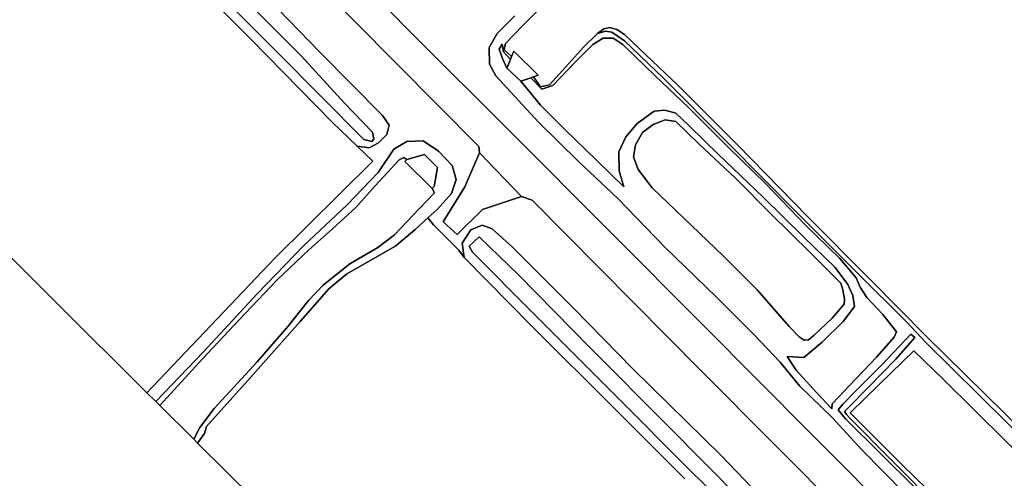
# Model space of a CAD drawing. Extents: x -26035517 to 31750492, y -9237385 to 8160032.
# Tile 175 of 256: x 14949118 to 15106745, y 5605418 to 5678786. Entities that reach past the tile are written whole.
import ezdxf

# ---------------------------------------------------------------- set-up
doc = ezdxf.new("R2010")
doc.units = 0
doc.layers.add('T-25', color=7, linetype='CONTINUOUS')

msp = doc.modelspace()

# ---------------------------------------------------------------- linework, layer by layer
at = {"layer": 'T-25', "color": 9}
for points in [[(15081245, 5599445, 6733), (15058217, 5622634, 6730), (15031145, 5649937, 6733), (15029478, 5650487, 6727), (15022704, 5657488, 6740), (15022639, 5658493, 6737), (15002760, 5678511, 6717), (14983362, 5697916, 6530), (14974070, 5707134, 6437), (14969071, 5711599, 6333), (14964327, 5715373, 6217), (14958957, 5719068, 6137), (14953883, 5721851, 6017), (14948452, 5724781, 5933), (14944046, 5726698, 5823), (14935561, 5730107, 5673), (14925244, 5734126, 5597), (14914722, 5738257, 5597), (14897154, 5744345, 5623), (14880139, 5750061, 5657), (14863107, 5755774, 5600)], [(15090581, 5597696, 6763), (15075654, 5612686, 6797), (15058707, 5629741, 6817), (15043388, 5645136, 6793), (15027772, 5660732, 6717), (15011819, 5676611, 6707), (15000195, 5688491, 6717), (14999278, 5690569, 6733), (14998898, 5692863, 6720), (14999025, 5694960, 6693), (14999708, 5696670, 6643), (15001336, 5698632, 6650), (15004933, 5702134, 6483), (15010221, 5707427, 6330), (15012848, 5710348, 6323), (15014335, 5712467, 6330), (15015639, 5715187, 6337), (15016394, 5717727, 6383), (15016979, 5721214, 6430), (15016874, 5724557, 6460), (15016334, 5728613, 6500), (15015340, 5732861, 6457)], [(14948452, 5724781, 5933), (14953883, 5721851, 6017), (14958957, 5719068, 6137), (14964327, 5715373, 6217), (14969071, 5711599, 6333), (14974070, 5707134, 6437), (14983362, 5697916, 6530), (15002760, 5678511, 6717), (15022639, 5658493, 6737), (15022704, 5657488, 6740), (15022704, 5657488, 6740), (15020403, 5652022, 6557), (15016887, 5646473, 6033), (15019176, 5644406, 6013), (15023190, 5648427, 6477), (15029478, 5650487, 6727), (15031145, 5649937, 6733), (15058217, 5622634, 6730), (15081245, 5599445, 6733)], [(14983362, 5697916, 6530), (15002760, 5678511, 6717), (15022639, 5658493, 6737), (15022704, 5657488, 6740), (15029478, 5650487, 6727), (15031145, 5649937, 6733), (15058217, 5622634, 6730), (15081245, 5599445, 6733)], [(15000195, 5688491, 6717), (15011819, 5676611, 6707), (15027772, 5660732, 6717), (15043388, 5645136, 6793), (15058707, 5629741, 6817), (15075654, 5612686, 6797), (15090581, 5597696, 6763)], [(15090581, 5597696, 6763), (15075654, 5612686, 6797), (15058707, 5629741, 6817), (15043388, 5645136, 6793), (15027772, 5660732, 6717), (15011819, 5676611, 6707), (15000195, 5688491, 6717)], [(15072300, 5597727, 6327), (15061407, 5609041, 6343), (15047288, 5622955, 6317), (15037848, 5632560, 6417), (15028009, 5642385, 6463), (15024752, 5645340, 6407), (15023182, 5645919, 6223), (15021366, 5645180, 6077), (15019945, 5643053, 5870), (15020267, 5640736, 5717), (15019444, 5641892, 5863), (15015388, 5645981, 5850), (15014472, 5647088, 5897), (15015942, 5648435, 6043), (15018248, 5650980, 6313), (15019019, 5653232, 6457), (15018347, 5655481, 6523), (15016173, 5657756, 6450), (15013730, 5659386, 6430), (15011108, 5659308, 6027), (15009031, 5658068, 5757), (15006495, 5654348, 5493), (15001548, 5649176, 5520), (14994566, 5642596, 5520), (14987147, 5634922, 5543), (14978553, 5625675, 5587), (14970929, 5617685, 5523), (14969494, 5619108, 5690), (14990005, 5640669, 5707), (15005643, 5656156, 5693), (15003136, 5658556, 5691), (15005046, 5658266, 5680), (15006542, 5659079, 5693), (15007874, 5660402, 5830), (15008265, 5661916, 6253), (15007217, 5663474, 6500), (14997244, 5673554, 6403), (14987065, 5684061, 6463)], [(15034859, 5683038, 4857), (15029611, 5677817, 4867), (15026914, 5675000, 4867), (15026682, 5673988, 4867), (15027854, 5672900, 4867), (15027670, 5672444, 5493), (15026574, 5673667, 5530), (15026343, 5674894, 5573), (15025856, 5674097, 5613), (15026413, 5672588, 5617), (15027102, 5671039, 5510), (15029368, 5668953, 5510), (15031110, 5666808, 5700), (15032475, 5665119, 5877), (15036441, 5661144, 5923), (15041491, 5656243, 5943), (15045845, 5652033, 5900), (15045063, 5654621, 5833), (15045038, 5657622, 5817), (15046142, 5660040, 5747), (15047989, 5662170, 5650), (15050697, 5664131, 5530), (15052373, 5664336, 5400), (15054177, 5663829, 5330), (15056283, 5661826, 5303), (15060959, 5657291, 5273), (15068159, 5650400, 5213), (15074580, 5644053, 5270), (15079643, 5639122, 5353), (15081686, 5636419, 5470), (15082485, 5634642, 5693), (15082787, 5632929, 5813), (15080971, 5630497, 5827), (15077573, 5627211, 5933), (15074664, 5624761, 5923), (15071966, 5624880, 6100), (15073437, 5622727, 6123), (15076685, 5619163, 6133), (15079148, 5616553, 6050), (15079171, 5617341, 5950), (15082002, 5620298, 5897), (15086314, 5624826, 5840), (15089093, 5627998, 5817), (15089509, 5628867, 5763), (15087295, 5631613, 5717), (15084761, 5634331, 5617), (15083658, 5636006, 5537), (15083026, 5637514, 5347), (15080396, 5640605, 5253), (15074863, 5645960, 5217), (15068520, 5652587, 5223), (15062601, 5658365, 5240), (15056183, 5664719, 5230), (15050849, 5669820, 5253), (15045686, 5674805, 5363), (15044132, 5675855, 5390), (15042522, 5675850, 5470), (15040859, 5674818, 5577), (15038034, 5672008, 5697), (15034463, 5668283, 5730), (15032712, 5667685, 5633), (15030960, 5669507, 5540), (15031371, 5669649, 4867), (15032470, 5668045, 4867), (15033959, 5668391, 4867), (15036029, 5670635, 4867), (15039376, 5674380, 4867), (15041612, 5676605, 4867), (15042906, 5676970, 5087), (15043908, 5676800, 5107), (15045956, 5675427, 5110), (15052163, 5669407, 5090), (15062540, 5659040, 5070), (15073571, 5647906, 5070), (15083267, 5638255, 5110), (15091032, 5630482, 5123), (15094281, 5627015, 5130), (15102484, 5618954, 5067), (15112333, 5609231, 5070)], [(15034859, 5683038, 4857), (15029611, 5677817, 4867), (15026914, 5675000, 4867), (15026682, 5673988, 4867), (15027854, 5672900, 4867), (15027670, 5672444, 5493), (15026574, 5673667, 5530), (15026343, 5674894, 5573), (15025856, 5674097, 5613), (15026413, 5672588, 5617), (15027102, 5671039, 5510), (15029368, 5668953, 5510), (15031110, 5666808, 5700), (15032475, 5665119, 5877), (15036441, 5661144, 5923), (15041491, 5656243, 5943), (15045845, 5652033, 5900), (15045063, 5654621, 5833), (15045038, 5657622, 5817), (15046142, 5660040, 5747), (15047989, 5662170, 5650), (15050697, 5664131, 5530), (15052373, 5664336, 5400), (15054177, 5663829, 5330), (15056283, 5661826, 5303), (15060959, 5657291, 5273), (15068159, 5650400, 5213), (15074580, 5644053, 5270), (15079643, 5639122, 5353), (15081686, 5636419, 5470), (15082485, 5634642, 5693), (15082787, 5632929, 5813), (15080971, 5630497, 5827), (15077573, 5627211, 5933), (15074664, 5624761, 5923), (15071966, 5624880, 6100), (15073437, 5622727, 6123), (15076685, 5619163, 6133), (15079148, 5616553, 6050), (15079171, 5617341, 5950), (15082002, 5620298, 5897), (15086314, 5624826, 5840), (15089093, 5627998, 5817), (15089509, 5628867, 5763), (15087295, 5631613, 5717), (15084761, 5634331, 5617), (15083658, 5636006, 5537), (15083026, 5637514, 5347), (15080396, 5640605, 5253), (15074863, 5645960, 5217), (15068520, 5652587, 5223), (15062601, 5658365, 5240), (15056183, 5664719, 5230), (15050849, 5669820, 5253), (15045686, 5674805, 5363), (15044132, 5675855, 5390), (15042522, 5675850, 5470), (15040859, 5674818, 5577), (15038034, 5672008, 5697), (15034463, 5668283, 5730), (15032712, 5667685, 5633), (15030960, 5669507, 5540), (15031371, 5669649, 4867), (15032470, 5668045, 4867), (15033959, 5668391, 4867), (15036029, 5670635, 4867), (15039376, 5674380, 4867), (15041612, 5676605, 4867), (15042906, 5676970, 5087), (15043908, 5676800, 5107), (15045956, 5675427, 5110), (15052163, 5669407, 5090), (15062540, 5659040, 5070), (15073571, 5647906, 5070), (15083267, 5638255, 5110), (15091032, 5630482, 5123), (15094281, 5627015, 5130), (15102484, 5618954, 5067), (15112333, 5609231, 5070)], [(15106777, 5615854, 4867), (15094289, 5628102, 4867), (15085162, 5637355, 4867), (15075214, 5647282, 4873), (15064046, 5658747, 4867), (15054524, 5668266, 4867), (15049377, 5673161, 4867), (15045935, 5676435, 4867), (15044721, 5677200, 4867), (15043568, 5677564, 4867), (15042621, 5677347, 4867), (15041612, 5676605, 4867), (15039376, 5674380, 4867), (15036029, 5670635, 4867), (15033959, 5668391, 4867), (15032470, 5668045, 4867), (15031371, 5669649, 4867), (15032124, 5669911, 5500), (15028206, 5673771, 5500), (15027854, 5672900, 4867), (15026682, 5673988, 4867), (15026914, 5675000, 4867), (15029611, 5677817, 4867), (15034859, 5683038, 4857)], [(15028386, 5679397, 6203), (15025582, 5676570, 6310), (15024292, 5674324, 6353), (15024328, 5671677, 6417), (15025353, 5669796, 6487), (15028998, 5665855, 6510), (15032221, 5662356, 6497), (15038570, 5656118, 6493), (15044877, 5650188, 6523), (15052370, 5642449, 6530), (15060677, 5634399, 6530), (15066687, 5628379, 6510), (15070856, 5624004, 6527), (15074035, 5620183, 6557), (15079165, 5615120, 6563), (15083953, 5609967, 6560), (15090795, 5602990, 6543)], [(15090795, 5602990, 6543), (15083953, 5609967, 6560), (15079165, 5615120, 6563), (15074035, 5620183, 6557), (15070856, 5624004, 6527), (15066687, 5628379, 6510), (15060677, 5634399, 6530), (15052370, 5642449, 6530), (15044877, 5650188, 6523), (15038570, 5656118, 6493), (15032221, 5662356, 6497), (15028998, 5665855, 6510), (15025353, 5669796, 6487), (15024328, 5671677, 6417), (15024292, 5674324, 6353), (15025582, 5676570, 6310), (15028386, 5679397, 6203)], [(15090795, 5602990, 6543), (15083953, 5609967, 6560), (15079165, 5615120, 6563), (15074035, 5620183, 6557), (15070856, 5624004, 6527), (15066687, 5628379, 6510), (15060677, 5634399, 6530), (15052370, 5642449, 6530), (15044877, 5650188, 6523), (15038570, 5656118, 6493), (15032221, 5662356, 6497), (15028998, 5665855, 6510), (15025353, 5669796, 6487), (15024328, 5671677, 6417), (15024292, 5674324, 6353), (15025582, 5676570, 6310), (15028386, 5679397, 6203)], [(15041612, 5676605, 4867), (15042621, 5677347, 4867), (15043568, 5677564, 4867), (15044721, 5677200, 4867), (15045935, 5676435, 4867), (15049377, 5673161, 4867), (15054524, 5668266, 4867), (15064046, 5658747, 4867), (15075214, 5647282, 4873), (15085162, 5637355, 4867), (15094289, 5628102, 4867), (15106777, 5615854, 4867), (15115845, 5606810, 4867), (15127677, 5594695, 4867), (15140271, 5582002, 4867), (15151959, 5570106, 4867), (15159929, 5561940, 4867), (15166926, 5554129, 4867), (15179605, 5540325, 4867), (15187993, 5530727, 4867), (15196794, 5521770, 4867), (15209406, 5508917, 4867), (15219540, 5498528, 4867)], [(15112333, 5609231, 5070), (15102484, 5618954, 5067), (15094281, 5627015, 5130), (15091032, 5630482, 5123), (15083267, 5638255, 5110), (15073571, 5647906, 5070), (15062540, 5659040, 5070), (15052163, 5669407, 5090), (15045956, 5675427, 5110), (15043908, 5676800, 5107), (15042906, 5676970, 5087), (15041612, 5676605, 4867), (15042621, 5677347, 4867), (15043568, 5677564, 4867), (15044721, 5677200, 4867), (15045935, 5676435, 4867), (15049377, 5673161, 4867), (15054524, 5668266, 4867), (15064046, 5658747, 4867), (15075214, 5647282, 4873), (15085162, 5637355, 4867), (15094289, 5628102, 4867), (15106777, 5615854, 4867)], [(15041612, 5676605, 4867), (15042906, 5676970, 5087), (15043908, 5676800, 5107), (15045956, 5675427, 5110), (15052163, 5669407, 5090), (15062540, 5659040, 5070), (15073571, 5647906, 5070), (15083267, 5638255, 5110), (15091032, 5630482, 5123), (15094281, 5627015, 5130), (15102484, 5618954, 5067), (15112333, 5609231, 5070), (15121868, 5599498, 5090)], [(15031371, 5669649, 4867), (15032124, 5669911, 5500), (15028206, 5673771, 5500), (15027854, 5672900, 4867), (15027670, 5672444, 5493), (15027102, 5671039, 5510), (15029368, 5668953, 5510), (15030960, 5669507, 5540), (15031371, 5669649, 4867)], [(15022704, 5657488, 6740), (15020403, 5652022, 6557), (15016887, 5646473, 6033), (15019176, 5644406, 6013), (15023190, 5648427, 6477), (15029478, 5650487, 6727)], [(15015158, 5651794, 5840), (15010754, 5656098, 6097), (15011088, 5656438, 4787), (15013933, 5657200, 5897), (15016024, 5655157, 5837), (15015479, 5652127, 5840), (15015158, 5651794, 5840)], [(14991239, 5597533, 5647), (14977608, 5611058, 5520), (14978692, 5612565, 5500), (14979031, 5613719, 5487), (14986076, 5621522, 5513), (14993998, 5630493, 5577), (14998583, 5635734, 5527), (15001492, 5638124, 5563), (15004683, 5639956, 5577), (15009339, 5642607, 5607), (15012417, 5645204, 5693), (15014472, 5647088, 5897), (15015388, 5645981, 5850), (15019444, 5641892, 5863), (15020267, 5640736, 5717), (15031029, 5629827, 5730), (15044439, 5616487, 5773), (15055602, 5605312, 5800)], [(15015388, 5645981, 5850), (15019444, 5641892, 5863)], [(15055602, 5605312, 5800), (15044439, 5616487, 5773), (15031029, 5629827, 5730), (15020267, 5640736, 5717), (15019945, 5643053, 5870), (15021366, 5645180, 6077), (15023182, 5645919, 6223), (15024752, 5645340, 6407), (15028009, 5642385, 6463), (15037848, 5632560, 6417), (15047288, 5622955, 6317), (15061407, 5609041, 6343), (15072300, 5597727, 6327)], [(15055602, 5605312, 5800), (15044439, 5616487, 5773), (15031029, 5629827, 5730), (15020267, 5640736, 5717), (15019945, 5643053, 5870), (15021366, 5645180, 6077), (15023182, 5645919, 6223), (15024752, 5645340, 6407), (15028009, 5642385, 6463), (15037848, 5632560, 6417), (15047288, 5622955, 6317), (15061407, 5609041, 6343), (15072300, 5597727, 6327)], [(15064727, 5601867, 4780), (15052810, 5613879, 4777), (15040477, 5626241, 4780), (15028950, 5637943, 4780), (15022702, 5644060, 4780), (15021087, 5642575, 4780), (15021597, 5641578, 4780), (15031321, 5631822, 4780), (15044559, 5618586, 4780), (15056326, 5606790, 4780), (15063235, 5600071, 4780)], [(15063235, 5600071, 4780), (15056326, 5606790, 4780), (15044559, 5618586, 4780), (15031321, 5631822, 4780), (15021597, 5641578, 4780), (15021087, 5642575, 4780), (15022702, 5644060, 4780), (15028950, 5637943, 4780), (15040477, 5626241, 4780), (15052810, 5613879, 4777), (15064727, 5601867, 4780)], [(15064727, 5601867, 4780), (15052810, 5613879, 4777), (15040477, 5626241, 4780), (15028950, 5637943, 4780), (15022702, 5644060, 4780), (15021087, 5642575, 4780), (15021597, 5641578, 4780), (15031321, 5631822, 4780), (15044559, 5618586, 4780), (15056326, 5606790, 4780), (15063235, 5600071, 4780)], [(15118990, 5599264, 5983), (15107079, 5611248, 5923), (15096944, 5621289, 5937), (15092257, 5625826, 5890), (15086696, 5620410, 5847), (15082069, 5615904, 5783), (15090518, 5607481, 5897), (15102233, 5596070, 5947)], [(15118990, 5599264, 5983), (15107079, 5611248, 5923), (15096944, 5621289, 5937), (15092257, 5625826, 5890), (15086696, 5620410, 5847), (15082069, 5615904, 5783), (15090518, 5607481, 5897), (15102233, 5596070, 5947)]]:
    msp.add_polyline3d(points, dxfattribs=at)
for points in [[(14907643, 5680981, 5047), (14922775, 5696605, 5003), (14936460, 5710361, 5097), (14942346, 5716046, 5113), (14944365, 5717871, 5283), (14948698, 5713597, 5287), (14952038, 5710029, 5252), (14955662, 5706157, 5213), (14967464, 5694396, 5297), (14976338, 5685501, 5310), (14986071, 5675708, 5633), (14999199, 5662323, 5687), (15003136, 5658556, 5691), (15005643, 5656156, 5693), (14990005, 5640669, 5707), (14969494, 5619108, 5690), (14940336, 5648039, 5623), (14907643, 5680981, 5047)], [(14978934, 5692933, 6420), (14987065, 5684061, 6463), (14997244, 5673554, 6403), (15007217, 5663474, 6500), (15008265, 5661916, 6253), (15007874, 5660402, 5830), (15006542, 5659079, 5693), (15005046, 5658266, 5680), (15003136, 5658556, 5691), (14999199, 5662323, 5687), (14986071, 5675708, 5633), (14976338, 5685501, 5310), (14967464, 5694396, 5297), (14955662, 5706157, 5213), (14952038, 5710029, 5252), (14950974, 5712194, 5323), (14952036, 5713552, 5550), (14954175, 5715062, 5903), (14956321, 5714346, 6073), (14960556, 5711040, 6183), (14969968, 5702135, 6337), (14978934, 5692933, 6420)], [(14978934, 5692933, 6420), (14987065, 5684061, 6463), (14997244, 5673554, 6403), (15007217, 5663474, 6500), (15008265, 5661916, 6253), (15007874, 5660402, 5830), (15006542, 5659079, 5693), (15005046, 5658266, 5680), (15003136, 5658556, 5691), (14999199, 5662323, 5687), (14986071, 5675708, 5633), (14976338, 5685501, 5310), (14967464, 5694396, 5297), (14955662, 5706157, 5213), (14952038, 5710029, 5252), (14950974, 5712194, 5323), (14952036, 5713552, 5550), (14954175, 5715062, 5903), (14956321, 5714346, 6073), (14960556, 5711040, 6183), (14969968, 5702135, 6337), (14978934, 5692933, 6420)], [(14954064, 5712816, 4530), (14952470, 5711628, 4530), (14961606, 5702447, 4530), (14977152, 5686863, 4530), (14990488, 5673421, 4640), (15004204, 5659615, 4640), (15005499, 5659303, 4640), (15005803, 5659676, 4640), (15005599, 5660786, 4640), (15001127, 5665458, 4640), (14994224, 5672977, 4640), (14986105, 5681049, 4640), (14978445, 5688489, 4530), (14966067, 5700785, 4530), (14954064, 5712816, 4530)], [(14954064, 5712816, 4530), (14966067, 5700785, 4530), (14978445, 5688489, 4530), (14986105, 5681049, 4640), (14994224, 5672977, 4640), (15001127, 5665458, 4640), (15005599, 5660786, 4640), (15005803, 5659676, 4640), (15005499, 5659303, 4640), (15004204, 5659615, 4640), (14990488, 5673421, 4640), (14977152, 5686863, 4530), (14961606, 5702447, 4530), (14952470, 5711628, 4530), (14954064, 5712816, 4530)], [(14954064, 5712816, 4530), (14952470, 5711628, 4530), (14961606, 5702447, 4530), (14977152, 5686863, 4530), (14990488, 5673421, 4640), (15004204, 5659615, 4640), (15005499, 5659303, 4640), (15005803, 5659676, 4640), (15005599, 5660786, 4640), (15001127, 5665458, 4640), (14994224, 5672977, 4640), (14986105, 5681049, 4640), (14978445, 5688489, 4530), (14966067, 5700785, 4530), (14954064, 5712816, 4530)], [(15027102, 5671039, 5510), (15026413, 5672588, 5617), (15025856, 5674097, 5613), (15026343, 5674894, 5573), (15026574, 5673667, 5530), (15027670, 5672444, 5493), (15027102, 5671039, 5510)], [(15071966, 5624880, 6100), (15074664, 5624761, 5923), (15077573, 5627211, 5933), (15080971, 5630497, 5827), (15082787, 5632929, 5813), (15082485, 5634642, 5693), (15081686, 5636419, 5470), (15079643, 5639122, 5353), (15074580, 5644053, 5270), (15068159, 5650400, 5213), (15060959, 5657291, 5273), (15056283, 5661826, 5303), (15054177, 5663829, 5330), (15052373, 5664336, 5400), (15050697, 5664131, 5530), (15047989, 5662170, 5650), (15046142, 5660040, 5747), (15045038, 5657622, 5817), (15045063, 5654621, 5833), (15045845, 5652033, 5900), (15041491, 5656243, 5943), (15036441, 5661144, 5923), (15032475, 5665119, 5877), (15031110, 5666808, 5700), (15029368, 5668953, 5510), (15030960, 5669507, 5540), (15032712, 5667685, 5633), (15034463, 5668283, 5730), (15038034, 5672008, 5697), (15040859, 5674818, 5577), (15042522, 5675850, 5470), (15044132, 5675855, 5390), (15045686, 5674805, 5363), (15050849, 5669820, 5253), (15056183, 5664719, 5230), (15062601, 5658365, 5240), (15068520, 5652587, 5223), (15074863, 5645960, 5217), (15080396, 5640605, 5253), (15083026, 5637514, 5347), (15083658, 5636006, 5537), (15084761, 5634331, 5617), (15087295, 5631613, 5717), (15089509, 5628867, 5763), (15089093, 5627998, 5817), (15086314, 5624826, 5840), (15082002, 5620298, 5897), (15079171, 5617341, 5950), (15079148, 5616553, 6050), (15076685, 5619163, 6133), (15073437, 5622727, 6123), (15071966, 5624880, 6100)], [(15027102, 5671039, 5510), (15027670, 5672444, 5493), (15027854, 5672900, 4867), (15028206, 5673771, 5500), (15032124, 5669911, 5500), (15031371, 5669649, 4867), (15030960, 5669507, 5540), (15029368, 5668953, 5510), (15027102, 5671039, 5510)], [(15063727, 5653420, 4833), (15069303, 5647766, 4877), (15075729, 5641469, 4877), (15080580, 5636620, 4877), (15080920, 5635556, 4877), (15081184, 5634072, 4877), (15081107, 5633271, 4877), (15079161, 5631051, 4873), (15076327, 5628295, 4873), (15075375, 5627545, 4873), (15074731, 5627526, 4873), (15073911, 5628076, 4873), (15072314, 5629729, 4873), (15067155, 5635570, 4873), (15061759, 5641007, 4883), (15055467, 5647043, 4883), (15050349, 5651912, 4883), (15048145, 5654827, 4883), (15047368, 5656855, 4883), (15047685, 5658793, 4883), (15048843, 5660760, 4883), (15050546, 5662043, 4883), (15052428, 5662769, 4883), (15054146, 5662515, 4833), (15057915, 5658884, 4833), (15063727, 5653420, 4833)], [(15073911, 5628076, 4873), (15074731, 5627526, 4873), (15075375, 5627545, 4873), (15076327, 5628295, 4873), (15079161, 5631051, 4873), (15081107, 5633271, 4877), (15081184, 5634072, 4877), (15080920, 5635556, 4877), (15080580, 5636620, 4877), (15075729, 5641469, 4877), (15069303, 5647766, 4877), (15063727, 5653420, 4833), (15057915, 5658884, 4833), (15054146, 5662515, 4833), (15052428, 5662769, 4883), (15050546, 5662043, 4883), (15048843, 5660760, 4883), (15047685, 5658793, 4883), (15047368, 5656855, 4883), (15048145, 5654827, 4883), (15050349, 5651912, 4883), (15055467, 5647043, 4883), (15061759, 5641007, 4883), (15067155, 5635570, 4873), (15072314, 5629729, 4873), (15073911, 5628076, 4873)], [(15073911, 5628076, 4873), (15074731, 5627526, 4873), (15075375, 5627545, 4873), (15076327, 5628295, 4873), (15079161, 5631051, 4873), (15081107, 5633271, 4877), (15081184, 5634072, 4877), (15080920, 5635556, 4877), (15080580, 5636620, 4877), (15075729, 5641469, 4877), (15069303, 5647766, 4877), (15063727, 5653420, 4833), (15057915, 5658884, 4833), (15054146, 5662515, 4833), (15052428, 5662769, 4883), (15050546, 5662043, 4883), (15048843, 5660760, 4883), (15047685, 5658793, 4883), (15047368, 5656855, 4883), (15048145, 5654827, 4883), (15050349, 5651912, 4883), (15055467, 5647043, 4883), (15061759, 5641007, 4883), (15067155, 5635570, 4873), (15072314, 5629729, 4873), (15073911, 5628076, 4873)], [(15015158, 5651794, 5840), (15015479, 5652127, 5840), (15016024, 5655157, 5837), (15013933, 5657200, 5897), (15011088, 5656438, 4787), (15010628, 5656719, 4760), (15009847, 5656344, 4760), (15006037, 5652217, 4760), (15002912, 5648762, 4760), (14999217, 5645353, 4760), (14995375, 5641928, 4760), (14990344, 5637176, 4760), (14984249, 5630759, 4760), (14978420, 5624559, 4760), (14971576, 5617042, 4760), (14970929, 5617685, 5523), (14978553, 5625675, 5587), (14987147, 5634922, 5543), (14994566, 5642596, 5520), (15001548, 5649176, 5520), (15006495, 5654348, 5493), (15009031, 5658068, 5757), (15011108, 5659308, 6027), (15013730, 5659386, 6430), (15016173, 5657756, 6450), (15018347, 5655481, 6523), (15019019, 5653232, 6457), (15018248, 5650980, 6313), (15015942, 5648435, 6043), (15014472, 5647088, 5897), (15012417, 5645204, 5693), (15009339, 5642607, 5607), (15004683, 5639956, 5577), (15001492, 5638124, 5563), (14998583, 5635734, 5527), (14993998, 5630493, 5577), (14986076, 5621522, 5513), (14979031, 5613719, 5487), (14978692, 5612565, 5500), (14977608, 5611058, 5520), (14976980, 5611681, 4807), (14977953, 5613529, 4807), (14980239, 5616609, 4807), (14987110, 5624045, 4807), (14992116, 5629772, 4807), (14995371, 5633876, 4807), (14997763, 5636385, 4807), (15001948, 5639755, 4807), (15006436, 5642350, 4807), (15009124, 5644348, 4807), (15013031, 5648485, 4807), (15015515, 5651086, 4807), (15015158, 5651794, 5840)], [(15015158, 5651794, 5840), (15015479, 5652127, 5840), (15016024, 5655157, 5837), (15013933, 5657200, 5897), (15011088, 5656438, 4787), (15010628, 5656719, 4760), (15009847, 5656344, 4760), (15006037, 5652217, 4760), (15002912, 5648762, 4760), (14999217, 5645353, 4760), (14995375, 5641928, 4760), (14990344, 5637176, 4760), (14984249, 5630759, 4760), (14978420, 5624559, 4760), (14971576, 5617042, 4760), (14970929, 5617685, 5523), (14978553, 5625675, 5587), (14987147, 5634922, 5543), (14994566, 5642596, 5520), (15001548, 5649176, 5520), (15006495, 5654348, 5493), (15009031, 5658068, 5757), (15011108, 5659308, 6027), (15013730, 5659386, 6430), (15016173, 5657756, 6450), (15018347, 5655481, 6523), (15019019, 5653232, 6457), (15018248, 5650980, 6313), (15015942, 5648435, 6043), (15014472, 5647088, 5897), (15012417, 5645204, 5693), (15009339, 5642607, 5607), (15004683, 5639956, 5577), (15001492, 5638124, 5563), (14998583, 5635734, 5527), (14993998, 5630493, 5577), (14986076, 5621522, 5513), (14979031, 5613719, 5487), (14978692, 5612565, 5500), (14977608, 5611058, 5520), (14976980, 5611681, 4807), (14977953, 5613529, 4807), (14980239, 5616609, 4807), (14987110, 5624045, 4807), (14992116, 5629772, 4807), (14995371, 5633876, 4807), (14997763, 5636385, 4807), (15001948, 5639755, 4807), (15006436, 5642350, 4807), (15009124, 5644348, 4807), (15013031, 5648485, 4807), (15015515, 5651086, 4807), (15015158, 5651794, 5840)], [(15022704, 5657488, 6740), (15029478, 5650487, 6727), (15023190, 5648427, 6477), (15019176, 5644406, 6013), (15016887, 5646473, 6033), (15020403, 5652022, 6557), (15022704, 5657488, 6740)], [(14971576, 5617042, 4760), (14978420, 5624559, 4760), (14984249, 5630759, 4760), (14990344, 5637176, 4760), (14995375, 5641928, 4760), (14999217, 5645353, 4760), (15002912, 5648762, 4760), (15006037, 5652217, 4760), (15009847, 5656344, 4760), (15010628, 5656719, 4760), (15011088, 5656438, 4787), (15010754, 5656098, 6097), (15015158, 5651794, 5840), (15015515, 5651086, 4807), (15013031, 5648485, 4807), (15009124, 5644348, 4807), (15006436, 5642350, 4807), (15001948, 5639755, 4807), (14997763, 5636385, 4807), (14995371, 5633876, 4807), (14992116, 5629772, 4807), (14987110, 5624045, 4807), (14980239, 5616609, 4807), (14977953, 5613529, 4807), (14976980, 5611681, 4807), (14971576, 5617042, 4760)], [(15015158, 5651794, 5840), (15010754, 5656098, 6097), (15011088, 5656438, 4787), (15013933, 5657200, 5897), (15016024, 5655157, 5837), (15015479, 5652127, 5840), (15015158, 5651794, 5840)], [(15092432, 5627950, 5157), (15089363, 5624452, 5017), (15084958, 5619928, 5060), (15081762, 5616698, 5120), (15081178, 5616085, 5230), (15081463, 5615616, 5323), (15081974, 5615093, 5430), (15088684, 5608301, 5493), (15096199, 5600729, 5507), (15100795, 5596067, 5517), (15100347, 5595592, 5517), (15092528, 5603820, 5423), (15081297, 5614928, 5330), (15080155, 5616359, 5287), (15080911, 5617255, 5170), (15082877, 5619317, 5060), (15087130, 5623594, 5023), (15091777, 5628494, 5157), (15092432, 5627950, 5157)], [(15100347, 5595592, 5517), (15100795, 5596067, 5517), (15096199, 5600729, 5507), (15088684, 5608301, 5493), (15081974, 5615093, 5430), (15081463, 5615616, 5323), (15081178, 5616085, 5230), (15081762, 5616698, 5120), (15084958, 5619928, 5060), (15089363, 5624452, 5017), (15092432, 5627950, 5157), (15091777, 5628494, 5157), (15087130, 5623594, 5023), (15082877, 5619317, 5060), (15080911, 5617255, 5170), (15080155, 5616359, 5287), (15081297, 5614928, 5330), (15092528, 5603820, 5423), (15100347, 5595592, 5517)], [(15100347, 5595592, 5517), (15100795, 5596067, 5517), (15096199, 5600729, 5507), (15088684, 5608301, 5493), (15081974, 5615093, 5430), (15081463, 5615616, 5323), (15081178, 5616085, 5230), (15081762, 5616698, 5120), (15084958, 5619928, 5060), (15089363, 5624452, 5017), (15092432, 5627950, 5157), (15091777, 5628494, 5157), (15087130, 5623594, 5023), (15082877, 5619317, 5060), (15080911, 5617255, 5170), (15080155, 5616359, 5287), (15081297, 5614928, 5330), (15092528, 5603820, 5423), (15100347, 5595592, 5517)], [(15130118, 5568054, 6043), (15122048, 5575874, 5903), (15113279, 5584555, 5923), (15107993, 5590053, 5913), (15106809, 5591285, 6057), (15102233, 5596070, 5947), (15090518, 5607481, 5897), (15082069, 5615904, 5783), (15086696, 5620410, 5847), (15092257, 5625826, 5890), (15096944, 5621289, 5937), (15107079, 5611248, 5923), (15118990, 5599264, 5983), (15130786, 5587376, 6013), (15139616, 5578319, 6190), (15130118, 5568054, 6043)]]:
    msp.add_polyline3d(points, close=True, dxfattribs=at)

doc.saveas('drawing.dxf')
